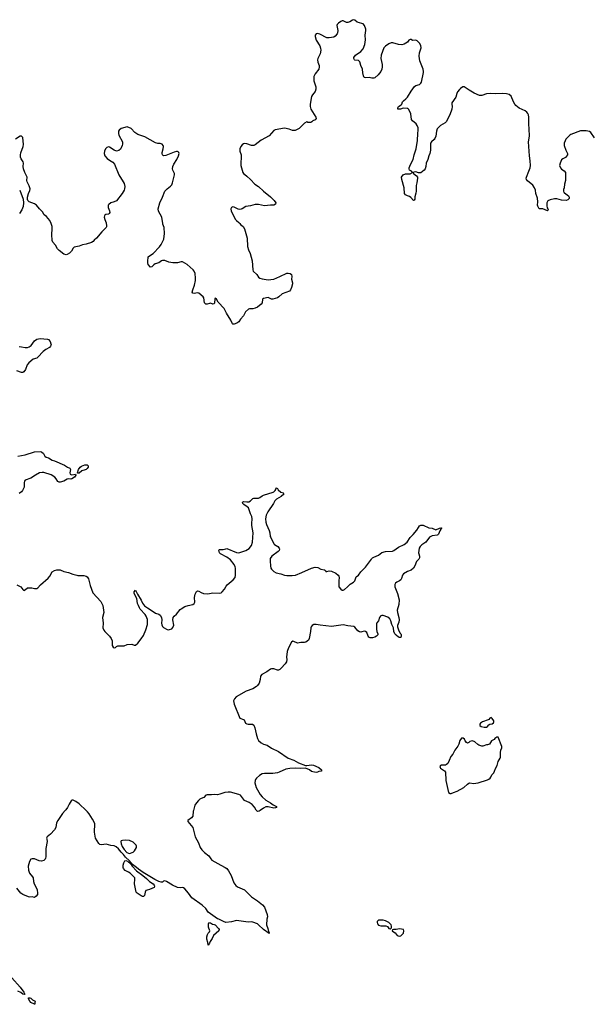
# Model space of a CAD drawing. Header units: inches. Extents: x 1678753 to 1858649, y 384643 to 522370.
# Tile 25 of 91: x 1783999 to 1793737, y 416698 to 433472. Entities that reach past the tile are written whole.
import ezdxf

# ---------------------------------------------------------------- set-up
doc = ezdxf.new("R2010")
doc.units = ezdxf.units.IN
doc.header["$MEASUREMENT"] = 0
for name, color, linetype in [('B7481', 7, 'Continuous'), ('B7482', 7, 'Continuous'), ('B7483', 7, 'Continuous'), ('B7491', 7, 'Continuous'), ('B7492', 7, 'Continuous'), ('B7493', 7, 'Continuous')]:
    doc.layers.add(name, color=color, linetype=linetype)

msp = doc.modelspace()

# ---------------------------------------------------------------- linework, layer by layer
at = {"layer": 'B7481', "color": 6, "elevation": 300}
for points in [[(1784776, 420000), (1784730, 419947), (1784647, 419830), (1784627, 419790), (1784614, 419710), (1784592, 419670), (1784526, 419594), (1784469, 419551), (1784461, 419539), (1784457, 419530), (1784459, 419510), (1784466, 419470), (1784444, 419350), (1784444, 419210), (1784441, 419190), (1784431, 419170), (1784410, 419150), (1784370, 419138), (1784330, 419145), (1784250, 419179), (1784210, 419179), (1784190, 419168), (1784165, 419130), (1784146, 419050), (1784150, 418981), (1784169, 418930), (1784218, 418870), (1784228, 418850), (1784234, 418790), (1784245, 418750), (1784280, 418690), (1784295, 418650), (1784304, 418590), (1784301, 418570), (1784281, 418539), (1784250, 418518), (1784210, 418527), (1784170, 418526), (1784150, 418529), (1784050, 418568), (1784021, 418590), (1783950, 418677)], [(1786958, 420000), (1786955, 419990), (1786950, 419905), (1786926, 419874), (1786863, 419830), (1786862, 419810), (1786946, 419710), (1786955, 419690), (1786991, 419550), (1787047, 419447), (1787075, 419370), (1787104, 419330), (1787150, 419284), (1787220, 419230), (1787254, 419174), (1787274, 419154), (1787426, 419066), (1787502, 419030), (1787528, 419010), (1787558, 418970), (1787602, 418890), (1787646, 418766), (1787680, 418720), (1787710, 418699), (1787830, 418647), (1787949, 418529), (1788050, 418460), (1788136, 418390), (1788170, 418352), (1788217, 418230), (1788220, 418190), (1788210, 418150), (1788205, 418050), (1788226, 417990), (1788237, 417937), (1788245, 417930), (1788244, 417924), (1788250, 417922), (1788250, 417904), (1788150, 417974), (1788070, 418054), (1788050, 418067), (1787970, 418100), (1787950, 418104), (1787890, 418100), (1787692, 418128), (1787610, 418101), (1787510, 418093), (1787470, 418106), (1787390, 418148), (1787370, 418153), (1787211, 418270), (1787168, 418328), (1787109, 418389), (1786933, 418510), (1786872, 418592), (1786810, 418668), (1786790, 418685), (1786770, 418690), (1786730, 418682), (1786690, 418689), (1786605, 418725), (1786501, 418790), (1786470, 418801), (1786450, 418795), (1786430, 418778), (1786410, 418780), (1786370, 418792), (1786303, 418823), (1786102, 418942), (1786022, 419002), (1785990, 419031), (1785920, 419080), (1785870, 419140), (1785804, 419204), (1785770, 419250), (1785730, 419289), (1785685, 419345), (1785643, 419383), (1785610, 419400), (1785550, 419401), (1785470, 419424), (1785390, 419414), (1785363, 419423), (1785350, 419436), (1785291, 419531), (1785272, 419630), (1785277, 419770), (1785263, 419810), (1785240, 419850), (1785181, 419941), (1785155, 419975), (1785129, 420000)], [(1788094, 420000), (1788081, 419990), (1788050, 419982), (1788034, 420000)], [(1783867, 417147), (1784010, 416990), (1784070, 416903), (1784086, 416870), (1784077, 416863), (1784054, 416870), (1784018, 416898), (1783970, 416922)]]:
    msp.add_lwpolyline(points, dxfattribs=at)
for points in [[(1785810, 419496), (1785750, 419488), (1785730, 419482), (1785723, 419470), (1785728, 419430), (1785747, 419387), (1785776, 419336), (1785825, 419285), (1785850, 419271), (1785870, 419266), (1785930, 419289), (1785957, 419310), (1785988, 419370), (1785990, 419390), (1785983, 419410), (1785930, 419458), (1785867, 419487)], [(1786090, 418536), (1786067, 418547), (1786003, 418590), (1785986, 418610), (1785957, 418750), (1785963, 418830), (1785959, 418850), (1785944, 418870), (1785883, 418930), (1785851, 418951), (1785796, 418976), (1785770, 419010), (1785763, 419030), (1785763, 419070), (1785771, 419110), (1785790, 419141), (1785810, 419146), (1785835, 419135), (1785897, 419077), (1785915, 419050), (1785990, 418970), (1786094, 418894), (1786160, 418840), (1786210, 418791), (1786270, 418751), (1786289, 418730), (1786297, 418710), (1786290, 418688), (1786210, 418654), (1786170, 418645), (1786150, 418636), (1786138, 418610), (1786123, 418550), (1786110, 418536)], [(1787210, 417708), (1787205, 417750), (1787187, 417810), (1787186, 417850), (1787196, 417890), (1787210, 417911), (1787233, 417930), (1787240, 417950), (1787216, 418010), (1787214, 418030), (1787217, 418070), (1787230, 418092), (1787250, 418087), (1787284, 418064), (1787310, 418059), (1787328, 418050), (1787386, 417990), (1787397, 417970), (1787390, 417947), (1787303, 417870), (1787280, 417820), (1787243, 417770), (1787230, 417738)], [(1784250, 416698), (1784190, 416730), (1784170, 416753), (1784148, 416790), (1784149, 416810), (1784170, 416810), (1784190, 416802), (1784216, 416776), (1784265, 416750), (1784258, 416730), (1784257, 416703)]]:
    msp.add_lwpolyline(points, close=True, dxfattribs=at)
at = {"layer": 'B7482', "color": 6, "elevation": 300}
for points in [[(1785475, 430000), (1785480, 429970), (1785476, 429944), (1785470, 429930), (1785400, 429860), (1785310, 429748), (1785266, 429714), (1785249, 429691), (1785225, 429675), (1785133, 429647), (1785070, 429638), (1785010, 429615), (1784926, 429594), (1784910, 429579), (1784880, 429530), (1784850, 429494), (1784810, 429470), (1784790, 429466), (1784750, 429480), (1784670, 429539), (1784643, 429570), (1784610, 429630), (1784563, 429683), (1784555, 429710), (1784547, 429810), (1784554, 429910), (1784551, 429950), (1784537, 429997), (1784536, 430000)], [(1787747, 430000), (1787762, 429982), (1787807, 429947), (1787830, 429910), (1787873, 429750), (1787879, 429610), (1787897, 429550), (1787927, 429487), (1787962, 429362), (1787970, 429210), (1787979, 429190), (1788038, 429130), (1788068, 429088), (1788090, 429070), (1788130, 429057), (1788230, 429040), (1788277, 429043), (1788330, 429054), (1788430, 429094), (1788550, 429151), (1788575, 429155), (1788608, 429148), (1788630, 429130), (1788634, 429094), (1788632, 429050), (1788649, 428990), (1788649, 428970), (1788630, 428910), (1788610, 428870), (1788593, 428847), (1788470, 428801), (1788414, 428750), (1788390, 428736), (1788314, 428710), (1788290, 428708), (1788230, 428738), (1788150, 428724), (1788138, 428710), (1788127, 428650), (1788110, 428626), (1788050, 428577), (1788010, 428558), (1787970, 428545), (1787913, 428547), (1787899, 428541), (1787848, 428492), (1787810, 428425), (1787762, 428370), (1787730, 428326), (1787697, 428303), (1787650, 428284), (1787630, 428283), (1787625, 428290), (1787597, 428350), (1787522, 428470), (1787485, 428550), (1787382, 428662), (1787350, 428709), (1787330, 428729), (1787321, 428710), (1787318, 428650), (1787310, 428629), (1787290, 428624), (1787250, 428640), (1787230, 428639), (1787190, 428624), (1787170, 428625), (1787150, 428650), (1787134, 428734), (1787122, 428750), (1787050, 428812), (1787030, 428821), (1786969, 428809), (1786947, 428810), (1786938, 428830), (1786948, 428870), (1786978, 428950), (1786992, 429030), (1786994, 429070), (1786987, 429150), (1786970, 429190), (1786952, 429212), (1786850, 429300), (1786770, 429345), (1786750, 429346), (1786690, 429332), (1786610, 429327), (1786540, 429340), (1786470, 429370), (1786450, 429372), (1786430, 429370), (1786417, 429363), (1786371, 429329), (1786308, 429312), (1786285, 429295), (1786250, 429259), (1786230, 429253), (1786190, 429302), (1786180, 429330), (1786180, 429350), (1786190, 429430), (1786210, 429448), (1786271, 429489), (1786379, 429601), (1786410, 429644), (1786453, 429730), (1786465, 429830), (1786458, 429930), (1786439, 429990), (1786437, 430000)], [(1783990, 427907), (1784030, 427901), (1784090, 427886), (1784130, 427888), (1784160, 427900), (1784196, 427924), (1784250, 428003), (1784290, 428029), (1784350, 428038), (1784470, 428030), (1784490, 428024), (1784517, 427990), (1784531, 427951), (1784533, 427930), (1784523, 427910), (1784507, 427890), (1784445, 427855), (1784400, 427820), (1784310, 427720), (1784290, 427708), (1784230, 427688), (1784153, 427627), (1784126, 427594), (1784096, 427510), (1784070, 427473), (1784050, 427462), (1784030, 427460), (1783950, 427491)], [(1783970, 426035), (1784090, 426056), (1784250, 426108), (1784350, 426116), (1784370, 426110), (1784402, 426082), (1784430, 426034), (1784450, 426018), (1784490, 426007), (1784553, 425970), (1784590, 425959), (1784765, 425885), (1784811, 425850), (1784854, 425834), (1784865, 425810), (1784855, 425750), (1784860, 425730), (1784870, 425722), (1784890, 425720), (1784951, 425731), (1784958, 425710), (1784930, 425676), (1784890, 425647), (1784870, 425643), (1784830, 425650), (1784810, 425646), (1784750, 425611), (1784690, 425591), (1784670, 425591), (1784650, 425602), (1784621, 425650), (1784597, 425677), (1784538, 425718), (1784410, 425760), (1784381, 425759), (1784338, 425750), (1784266, 425714), (1784190, 425664), (1784095, 425625), (1784081, 425610), (1784073, 425590), (1784073, 425510), (1784045, 425450), (1784030, 425430), (1783990, 425398)], [(1783950, 423845), (1784017, 423810), (1784036, 423790), (1784050, 423764), (1784070, 423750), (1784096, 423764), (1784130, 423794), (1784205, 423795), (1784250, 423783), (1784290, 423782), (1784310, 423791), (1784356, 423844), (1784482, 423958), (1784510, 423990), (1784554, 424066), (1784590, 424089), (1784630, 424098), (1784690, 424098), (1784750, 424074), (1784830, 424053), (1784904, 424024), (1784970, 424006), (1784990, 424002), (1785090, 424002), (1785130, 423993), (1785150, 423978), (1785170, 423948), (1785197, 423830), (1785247, 423710), (1785379, 423559), (1785413, 423493), (1785429, 423411), (1785431, 423370), (1785410, 423286), (1785420, 423190), (1785415, 423110), (1785432, 423072), (1785449, 423050), (1785529, 422970), (1785560, 422930), (1785577, 422890), (1785572, 422830), (1785575, 422810), (1785590, 422781), (1785610, 422768), (1785630, 422775), (1785650, 422794), (1785670, 422803), (1785710, 422807), (1785777, 422803), (1785830, 422828), (1785910, 422834), (1785950, 422819), (1785970, 422816), (1786010, 422850), (1786070, 422923), (1786110, 422983), (1786150, 423076), (1786175, 423170), (1786178, 423210), (1786174, 423254), (1786155, 423310), (1786138, 423338), (1786053, 423430), (1786039, 423450), (1786022, 423490), (1786008, 423528), (1785992, 423612), (1785950, 423695), (1785950, 423725), (1785970, 423754), (1786005, 423685), (1786070, 423580), (1786091, 423531), (1786128, 423488), (1786175, 423450), (1786223, 423423), (1786310, 423361), (1786370, 423343), (1786393, 423330), (1786414, 423290), (1786419, 423250), (1786415, 423190), (1786420, 423160), (1786430, 423136), (1786450, 423117), (1786510, 423085), (1786530, 423079), (1786550, 423081), (1786590, 423096), (1786610, 423116), (1786625, 423155), (1786610, 423250), (1786616, 423290), (1786630, 423310), (1786670, 423347), (1786730, 423422), (1786750, 423438), (1786810, 423474), (1786870, 423492), (1786950, 423508), (1786974, 423526), (1786982, 423550), (1786976, 423630), (1786990, 423686), (1787011, 423729), (1787030, 423741), (1787050, 423737), (1787092, 423712), (1787130, 423698), (1787190, 423691), (1787230, 423694), (1787290, 423708), (1787410, 423701), (1787430, 423710), (1787450, 423727), (1787489, 423771), (1787518, 423822), (1787535, 423845), (1787634, 423930), (1787667, 423970), (1787676, 424010), (1787675, 424130), (1787671, 424150), (1787650, 424190), (1787588, 424270), (1787530, 424314), (1787420, 424370), (1787402, 424390), (1787390, 424434), (1787396, 424444), (1787464, 424444), (1787510, 424460), (1787530, 424462), (1787690, 424397), (1787730, 424391), (1787750, 424394), (1787850, 424428), (1787910, 424464), (1787947, 424513), (1787967, 424570), (1787978, 424730), (1787954, 424854), (1787953, 424890), (1787961, 424970), (1787955, 425010), (1787930, 425056), (1787895, 425155), (1787874, 425174), (1787816, 425210), (1787802, 425230), (1787796, 425250), (1787810, 425262), (1787870, 425257), (1787900, 425260), (1787930, 425277), (1787970, 425316), (1787990, 425323), (1788070, 425323), (1788090, 425331), (1788130, 425363), (1788150, 425374), (1788316, 425424), (1788330, 425430), (1788350, 425450), (1788363, 425470), (1788370, 425495), (1788390, 425485), (1788405, 425465), (1788450, 425424), (1788485, 425410), (1788496, 425390), (1788452, 425350), (1788376, 425304), (1788347, 425273), (1788323, 425230), (1788226, 425090), (1788200, 425030), (1788189, 424970), (1788192, 424910), (1788201, 424870), (1788251, 424770), (1788262, 424730), (1788267, 424670), (1788275, 424650), (1788330, 424542), (1788342, 424530), (1788397, 424497), (1788419, 424470), (1788423, 424450), (1788417, 424430), (1788400, 424410), (1788292, 424330), (1788267, 424293), (1788264, 424250), (1788270, 424170), (1788279, 424130), (1788290, 424110), (1788331, 424071), (1788370, 424050), (1788450, 424033), (1788510, 424009), (1788550, 424003), (1788643, 424003), (1788695, 424010), (1788807, 424053), (1788970, 424129), (1789030, 424146), (1789079, 424139), (1789130, 424113), (1789190, 424099), (1789206, 424090), (1789212, 424072), (1789231, 424071), (1789270, 424080), (1789310, 424077), (1789382, 424042), (1789422, 424010), (1789436, 423990), (1789444, 423970), (1789435, 423910), (1789434, 423830), (1789438, 423810), (1789468, 423770), (1789490, 423756), (1789510, 423754), (1789530, 423763), (1789585, 423810), (1789630, 423858), (1789688, 423892), (1789709, 423910), (1789730, 423979), (1789770, 424008), (1789810, 424064), (1789890, 424146), (1789990, 424284), (1790000, 424293)], [(1790000, 422942), (1789970, 422941), (1789948, 422950), (1789935, 422970), (1789912, 423030), (1789890, 423051), (1789870, 423055), (1789830, 423042), (1789810, 423040), (1789790, 423045), (1789762, 423062), (1789710, 423123), (1789690, 423136), (1789590, 423145), (1789510, 423161), (1789310, 423132), (1789116, 423156), (1789050, 423171), (1789010, 423167), (1788981, 423150), (1788965, 423130), (1788957, 423110), (1788952, 423048), (1788930, 422930), (1788917, 422903), (1788897, 422883), (1788872, 422868), (1788850, 422862), (1788790, 422864), (1788730, 422851), (1788670, 422880), (1788650, 422884), (1788630, 422869), (1788578, 422770), (1788556, 422710), (1788547, 422613), (1788551, 422570), (1788543, 422530), (1788522, 422498), (1788456, 422424), (1788430, 422402), (1788410, 422393), (1788390, 422392), (1788330, 422415), (1788290, 422415), (1788270, 422405), (1788210, 422360), (1788124, 422316), (1788104, 422290), (1788095, 422230), (1788078, 422170), (1788052, 422130), (1788031, 422110), (1787970, 422073), (1787859, 422030), (1787684, 421936), (1787656, 421904), (1787644, 421870), (1787650, 421810), (1787750, 421572), (1787811, 421551), (1787822, 421542), (1787848, 421490), (1787870, 421476), (1787890, 421471), (1787967, 421473), (1787990, 421453), (1788007, 421410), (1788026, 421306), (1788050, 421225), (1788070, 421194), (1788115, 421150), (1788150, 421132), (1788217, 421110), (1788290, 421063), (1788407, 421007), (1788570, 420892), (1788670, 420856), (1788750, 420812), (1788870, 420764), (1788890, 420764), (1788970, 420777), (1789005, 420770), (1789095, 420730), (1789141, 420690), (1789142, 420670), (1789096, 420664), (1789071, 420650), (1789050, 420647), (1788990, 420658), (1788970, 420666), (1788934, 420694), (1788870, 420721), (1788790, 420717), (1788690, 420721), (1788603, 420717), (1788530, 420704), (1788422, 420650), (1788390, 420639), (1788310, 420630), (1788170, 420632), (1788130, 420623), (1788084, 420596), (1788034, 420550), (1788017, 420530), (1788009, 420510), (1788006, 420470), (1788014, 420430), (1788029, 420390), (1788098, 420270), (1788130, 420230), (1788190, 420176), (1788274, 420130), (1788317, 420097), (1788371, 420070), (1788371, 420050), (1788356, 420044), (1788330, 420039), (1788230, 420063), (1788190, 420062), (1788150, 420041), (1788094, 420000)], [(1788034, 420000), (1788030, 420004), (1787999, 420059), (1787962, 420102), (1787910, 420138), (1787830, 420169), (1787810, 420192), (1787780, 420240), (1787759, 420259), (1787730, 420272), (1787590, 420311), (1787550, 420314), (1787494, 420306), (1787410, 420276), (1787367, 420267), (1787310, 420272), (1787267, 420267), (1787190, 420269), (1787170, 420261), (1787137, 420223), (1787090, 420204), (1787069, 420190), (1787045, 420170), (1787010, 420130), (1786985, 420090), (1786958, 420000)], [(1785129, 420000), (1785015, 420115), (1784954, 420154), (1784910, 420174), (1784890, 420174), (1784876, 420164), (1784840, 420110), (1784812, 420050), (1784787, 420013), (1784776, 420000)]]:
    msp.add_lwpolyline(points, dxfattribs=at)
msp.add_lwpolyline([(1784986, 425746), (1784982, 425750), (1784999, 425810), (1785029, 425850), (1785050, 425866), (1785109, 425890), (1785151, 425890), (1785165, 425870), (1785165, 425850), (1785150, 425828), (1785132, 425810), (1785117, 425803), (1785055, 425785), (1785010, 425748)], close=True, dxfattribs=at)
at = {"layer": 'B7483', "color": 6, "elevation": 300}
for points in [[(1790000, 432475), (1789950, 432485), (1789890, 432479), (1789870, 432488), (1789855, 432515), (1789845, 432565), (1789838, 432630), (1789812, 432690), (1789794, 432754), (1789770, 432774), (1789710, 432783), (1789700, 432790), (1789689, 432810), (1789691, 432830), (1789719, 432870), (1789810, 432927), (1789850, 432975), (1789876, 433050), (1789890, 433130), (1789886, 433210), (1789897, 433290), (1789894, 433310), (1789875, 433370), (1789850, 433400), (1789830, 433409), (1789750, 433430), (1789710, 433463), (1789690, 433472), (1789670, 433465), (1789625, 433435), (1789590, 433423), (1789565, 433425), (1789510, 433451), (1789490, 433451), (1789470, 433441), (1789429, 433410), (1789409, 433390), (1789402, 433370), (1789418, 433290), (1789415, 433250), (1789407, 433230), (1789376, 433190), (1789350, 433175), (1789270, 433161), (1789230, 433161), (1789110, 433225), (1789070, 433236), (1789049, 433231), (1789035, 433210), (1789033, 433187), (1789050, 433121), (1789110, 433028), (1789126, 432986), (1789131, 432950), (1789118, 432890), (1789079, 432810), (1789075, 432790), (1789080, 432750), (1789100, 432690), (1789101, 432670), (1789094, 432630), (1789030, 432550), (1789010, 432506), (1789011, 432430), (1789043, 432330), (1789045, 432290), (1789031, 432249), (1788986, 432194), (1788970, 432161), (1788949, 432030), (1788948, 431990), (1788959, 431950), (1789045, 431810), (1789048, 431790), (1789035, 431765), (1788992, 431750), (1788974, 431730), (1788957, 431723), (1788910, 431722), (1788890, 431729), (1788851, 431710), (1788762, 431618), (1788694, 431586), (1788645, 431585), (1788590, 431606), (1788510, 431624), (1788350, 431597), (1788330, 431585), (1788249, 431491), (1788110, 431418), (1788010, 431337), (1787990, 431329), (1787950, 431328), (1787870, 431357), (1787830, 431363), (1787810, 431357), (1787790, 431340), (1787769, 431310), (1787750, 431270), (1787751, 431230), (1787773, 431170), (1787768, 430988), (1787800, 430870), (1787810, 430854), (1787833, 430833), (1787870, 430807), (1787931, 430751), (1788006, 430670), (1788070, 430628), (1788150, 430548), (1788273, 430453), (1788336, 430390), (1788362, 430350), (1788358, 430330), (1788330, 430310), (1788270, 430311), (1788170, 430298), (1788070, 430324), (1788010, 430325), (1787930, 430302), (1787853, 430287), (1787790, 430250), (1787770, 430243), (1787750, 430240), (1787723, 430243), (1787650, 430276), (1787630, 430281), (1787605, 430270), (1787595, 430250), (1787603, 430210), (1787673, 430070), (1787690, 430050), (1787735, 430015), (1787747, 430000)], [(1786437, 430000), (1786421, 430110), (1786363, 430210), (1786358, 430250), (1786387, 430353), (1786433, 430450), (1786470, 430548), (1786512, 430590), (1786570, 430637), (1786590, 430661), (1786605, 430690), (1786639, 430830), (1786634, 430850), (1786607, 430910), (1786604, 430930), (1786607, 430970), (1786626, 431010), (1786677, 431090), (1786706, 431150), (1786715, 431190), (1786710, 431210), (1786700, 431220), (1786690, 431227), (1786670, 431227), (1786630, 431216), (1786490, 431160), (1786450, 431154), (1786430, 431168), (1786424, 431190), (1786425, 431210), (1786443, 431270), (1786448, 431310), (1786442, 431330), (1786424, 431350), (1786390, 431363), (1786350, 431363), (1786310, 431371), (1786130, 431478), (1786010, 431515), (1785960, 431550), (1785898, 431618), (1785830, 431647), (1785730, 431618), (1785694, 431590), (1785683, 431570), (1785683, 431530), (1785690, 431506), (1785749, 431389), (1785749, 431351), (1785744, 431330), (1785730, 431290), (1785716, 431264), (1785690, 431245), (1785650, 431234), (1785610, 431248), (1785530, 431300), (1785510, 431304), (1785486, 431294), (1785463, 431270), (1785446, 431230), (1785439, 431190), (1785452, 431152), (1785488, 431108), (1785530, 431076), (1785585, 431045), (1785613, 431010), (1785689, 430829), (1785764, 430710), (1785779, 430679), (1785790, 430630), (1785787, 430590), (1785780, 430570), (1785745, 430510), (1785650, 430386), (1785610, 430366), (1785550, 430352), (1785516, 430324), (1785509, 430310), (1785509, 430270), (1785530, 430218), (1785532, 430188), (1785522, 430170), (1785510, 430160), (1785469, 430151), (1785450, 430141), (1785442, 430130), (1785438, 430110), (1785449, 430069), (1785474, 430010), (1785475, 430000)], [(1784536, 430000), (1784510, 430050), (1784457, 430117), (1784414, 430150), (1784390, 430196), (1784336, 430250), (1784287, 430310), (1784250, 430335), (1784161, 430370), (1784138, 430390), (1784130, 430409), (1784132, 430448), (1784147, 430510), (1784170, 430561), (1784176, 430590), (1784163, 430643), (1784125, 430710), (1784121, 430730), (1784124, 430790), (1784088, 430868), (1784066, 430930), (1784061, 430970), (1784062, 431030), (1784058, 431050), (1784024, 431104), (1784014, 431130), (1784013, 431170), (1784019, 431201), (1784060, 431310), (1784065, 431345), (1784050, 431462), (1784030, 431487), (1784010, 431485), (1783930, 431436)], [(1783999, 430570), (1784056, 430416), (1784062, 430350), (1784056, 430290), (1784033, 430230), (1783998, 430170)]]:
    msp.add_lwpolyline(points, dxfattribs=at)
at = {"layer": 'B7491', "color": 6, "elevation": 400}
for points in [[(1790130, 418134), (1790110, 418129), (1790091, 418110), (1790088, 418090), (1790093, 418070), (1790110, 418046), (1790150, 418034), (1790235, 418035), (1790263, 418023), (1790290, 417990), (1790310, 417983), (1790326, 417994), (1790332, 418008), (1790334, 418030), (1790328, 418050), (1790290, 418092), (1790230, 418119), (1790191, 418129), (1790151, 418129)], [(1790470, 417985), (1790410, 417975), (1790365, 417975), (1790351, 417969), (1790347, 417950), (1790365, 417930), (1790394, 417914), (1790427, 417870), (1790461, 417861), (1790490, 417866), (1790510, 417879), (1790535, 417910), (1790544, 417950), (1790537, 417970)]]:
    msp.add_lwpolyline(points, close=True, dxfattribs=at)
at = {"layer": 'B7492', "color": 6, "elevation": 300}
msp.add_lwpolyline([(1790000, 424293), (1790010, 424302), (1790030, 424316), (1790109, 424351), (1790170, 424397), (1790230, 424410), (1790350, 424419), (1790372, 424428), (1790450, 424488), (1790551, 424529), (1790597, 424570), (1790650, 424652), (1790701, 424699), (1790764, 424776), (1790790, 424823), (1790810, 424847), (1790830, 424861), (1790850, 424863), (1790870, 424859), (1790970, 424814), (1791025, 424810), (1791090, 424783), (1791150, 424810), (1791175, 424815), (1791190, 424812), (1791175, 424805), (1791173, 424790), (1791154, 424766), (1791132, 424708), (1791123, 424697), (1791110, 424688), (1791024, 424676), (1790983, 424657), (1790915, 424570), (1790850, 424525), (1790822, 424498), (1790806, 424470), (1790794, 424390), (1790796, 424370), (1790809, 424330), (1790810, 424304), (1790799, 424281), (1790758, 424242), (1790729, 424170), (1790707, 424130), (1790667, 424093), (1790606, 424070), (1790536, 424030), (1790518, 424010), (1790503, 423950), (1790490, 423932), (1790470, 423915), (1790422, 423890), (1790402, 423870), (1790390, 423850), (1790390, 423810), (1790437, 423697), (1790462, 423590), (1790455, 423510), (1790427, 423410), (1790433, 423370), (1790458, 423290), (1790466, 423246), (1790460, 423210), (1790437, 423150), (1790434, 423130), (1790459, 423059), (1790480, 423020), (1790490, 423010), (1790497, 422990), (1790500, 422970), (1790490, 422944), (1790470, 422944), (1790450, 422953), (1790410, 422984), (1790387, 423010), (1790371, 423050), (1790365, 423110), (1790337, 423170), (1790321, 423230), (1790305, 423265), (1790270, 423293), (1790190, 423320), (1790170, 423322), (1790150, 423316), (1790144, 423310), (1790130, 423290), (1790110, 423233), (1790082, 423198), (1790077, 423183), (1790075, 423090), (1790084, 423050), (1790099, 423010), (1790099, 422990), (1790080, 422970), (1790050, 422953), (1790010, 422943), (1790000, 422942)], dxfattribs=at)
at = {"layer": 'B7492', "color": 6, "elevation": 400}
for points in [[(1792030, 421584), (1792010, 421575), (1791991, 421549), (1791978, 421542), (1791881, 421510), (1791851, 421490), (1791839, 421470), (1791838, 421450), (1791862, 421430), (1791910, 421418), (1791950, 421419), (1791969, 421430), (1791990, 421461), (1792010, 421471), (1792050, 421476), (1792070, 421492), (1792077, 421510), (1792077, 421530), (1792050, 421569)], [(1792130, 421249), (1792095, 421225), (1792082, 421210), (1792035, 421185), (1792002, 421130), (1791970, 421119), (1791950, 421121), (1791890, 421096), (1791870, 421096), (1791822, 421110), (1791802, 421122), (1791750, 421169), (1791710, 421185), (1791667, 421173), (1791650, 421158), (1791628, 421148), (1791610, 421158), (1791586, 421186), (1791574, 421214), (1791554, 421234), (1791528, 421232), (1791499, 421190), (1791480, 421130), (1791464, 421096), (1791410, 421027), (1791380, 420960), (1791342, 420918), (1791316, 420850), (1791290, 420801), (1791270, 420781), (1791250, 420771), (1791178, 420770), (1791170, 420767), (1791159, 420750), (1791161, 420730), (1791170, 420718), (1791234, 420674), (1791252, 420650), (1791260, 420510), (1791305, 420305), (1791330, 420290), (1791350, 420290), (1791390, 420305), (1791450, 420330), (1791563, 420390), (1791625, 420450), (1791650, 420465), (1791670, 420471), (1791730, 420457), (1791810, 420469), (1791970, 420522), (1791990, 420531), (1792012, 420550), (1792025, 420570), (1792040, 420610), (1792076, 420644), (1792090, 420667), (1792107, 420713), (1792135, 420765), (1792148, 420832), (1792185, 420890), (1792192, 420910), (1792190, 420990), (1792197, 421030), (1792212, 421070), (1792212, 421090), (1792150, 421248)]]:
    msp.add_lwpolyline(points, close=True, dxfattribs=at)
at = {"layer": 'B7493', "color": 6, "elevation": 300}
msp.add_lwpolyline([(1793790, 431460), (1793731, 431551), (1793705, 431565), (1793650, 431577), (1793550, 431579), (1793386, 431514), (1793370, 431504), (1793305, 431435), (1793290, 431410), (1793275, 431370), (1793276, 431330), (1793301, 431250), (1793329, 431190), (1793330, 431170), (1793316, 431144), (1793297, 431123), (1793250, 431101), (1793230, 431085), (1793204, 431030), (1793197, 430990), (1793210, 430950), (1793230, 430927), (1793277, 430897), (1793295, 430870), (1793296, 430730), (1793281, 430670), (1793276, 430610), (1793263, 430577), (1793261, 430550), (1793270, 430530), (1793280, 430520), (1793348, 430470), (1793358, 430450), (1793357, 430423), (1793338, 430402), (1793308, 430392), (1793230, 430396), (1793150, 430420), (1793110, 430419), (1793035, 430405), (1792995, 430385), (1792979, 430350), (1792979, 430299), (1792987, 430267), (1792996, 430250), (1793001, 430230), (1792997, 430223), (1792990, 430217), (1792910, 430250), (1792850, 430252), (1792826, 430294), (1792822, 430310), (1792826, 430370), (1792819, 430430), (1792794, 430510), (1792788, 430570), (1792771, 430610), (1792741, 430650), (1792649, 430729), (1792633, 430750), (1792628, 430770), (1792630, 430790), (1792675, 430890), (1792693, 430950), (1792699, 430990), (1792696, 431070), (1792684, 431150), (1792665, 431390), (1792682, 431490), (1792680, 431610), (1792671, 431690), (1792672, 431810), (1792665, 431850), (1792654, 431874), (1792636, 431896), (1792610, 431917), (1792510, 431965), (1792451, 432011), (1792432, 432032), (1792410, 432070), (1792370, 432168), (1792335, 432195), (1792290, 432208), (1792230, 432214), (1792110, 432206), (1792024, 432216), (1791950, 432208), (1791870, 432181), (1791830, 432181), (1791741, 432221), (1791658, 432270), (1791570, 432330), (1791550, 432328), (1791510, 432302), (1791490, 432282), (1791460, 432240), (1791447, 432213), (1791428, 432150), (1791362, 432058), (1791361, 432030), (1791366, 431990), (1791360, 431950), (1791327, 431850), (1791293, 431790), (1791270, 431736), (1791247, 431713), (1791170, 431667), (1791130, 431631), (1791113, 431610), (1791099, 431570), (1791086, 431490), (1791072, 431450), (1791059, 431430), (1791012, 431390), (1790998, 431370), (1791000, 431250), (1790985, 431190), (1790968, 431150), (1790951, 431090), (1790924, 431030), (1790920, 430970), (1790909, 430930), (1790890, 430907), (1790830, 430864), (1790790, 430865), (1790750, 430881), (1790691, 430870), (1790704, 430864), (1790710, 430850), (1790760, 430810), (1790775, 430790), (1790776, 430770), (1790764, 430690), (1790752, 430648), (1790755, 430550), (1790750, 430514), (1790733, 430453), (1790728, 430412), (1790721, 430399), (1790710, 430393), (1790663, 430443), (1790639, 430459), (1790606, 430470), (1790570, 430490), (1790557, 430510), (1790550, 430610), (1790507, 430750), (1790504, 430790), (1790530, 430830), (1790574, 430846), (1790652, 430848), (1790690, 430870), (1790673, 430890), (1790639, 430910), (1790633, 430930), (1790635, 430950), (1790656, 431004), (1790700, 431090), (1790717, 431170), (1790754, 431270), (1790773, 431413), (1790779, 431530), (1790789, 431590), (1790787, 431630), (1790771, 431670), (1790755, 431695), (1790689, 431749), (1790676, 431770), (1790665, 431870), (1790648, 431910), (1790625, 431945), (1790610, 431958), (1790600, 431960), (1790534, 431966), (1790486, 431950), (1790450, 431947), (1790443, 431950), (1790440, 431970), (1790452, 431990), (1790500, 432020), (1790508, 432032), (1790521, 432070), (1790536, 432090), (1790578, 432122), (1790607, 432153), (1790666, 432254), (1790724, 432336), (1790750, 432353), (1790810, 432370), (1790830, 432388), (1790842, 432410), (1790877, 432570), (1790878, 432590), (1790871, 432631), (1790814, 432770), (1790804, 432850), (1790812, 432908), (1790838, 432990), (1790834, 433030), (1790807, 433070), (1790770, 433114), (1790750, 433125), (1790690, 433116), (1790670, 433133), (1790650, 433133), (1790630, 433124), (1790605, 433090), (1790578, 433070), (1790550, 433053), (1790510, 433041), (1790450, 433049), (1790356, 433076), (1790330, 433076), (1790290, 433062), (1790230, 433022), (1790201, 432990), (1790157, 432870), (1790149, 432810), (1790172, 432710), (1790175, 432670), (1790170, 432630), (1790150, 432590), (1790103, 432530), (1790050, 432481), (1790030, 432474), (1790010, 432473), (1790000, 432475)], dxfattribs=at)

doc.saveas('drawing.dxf')
